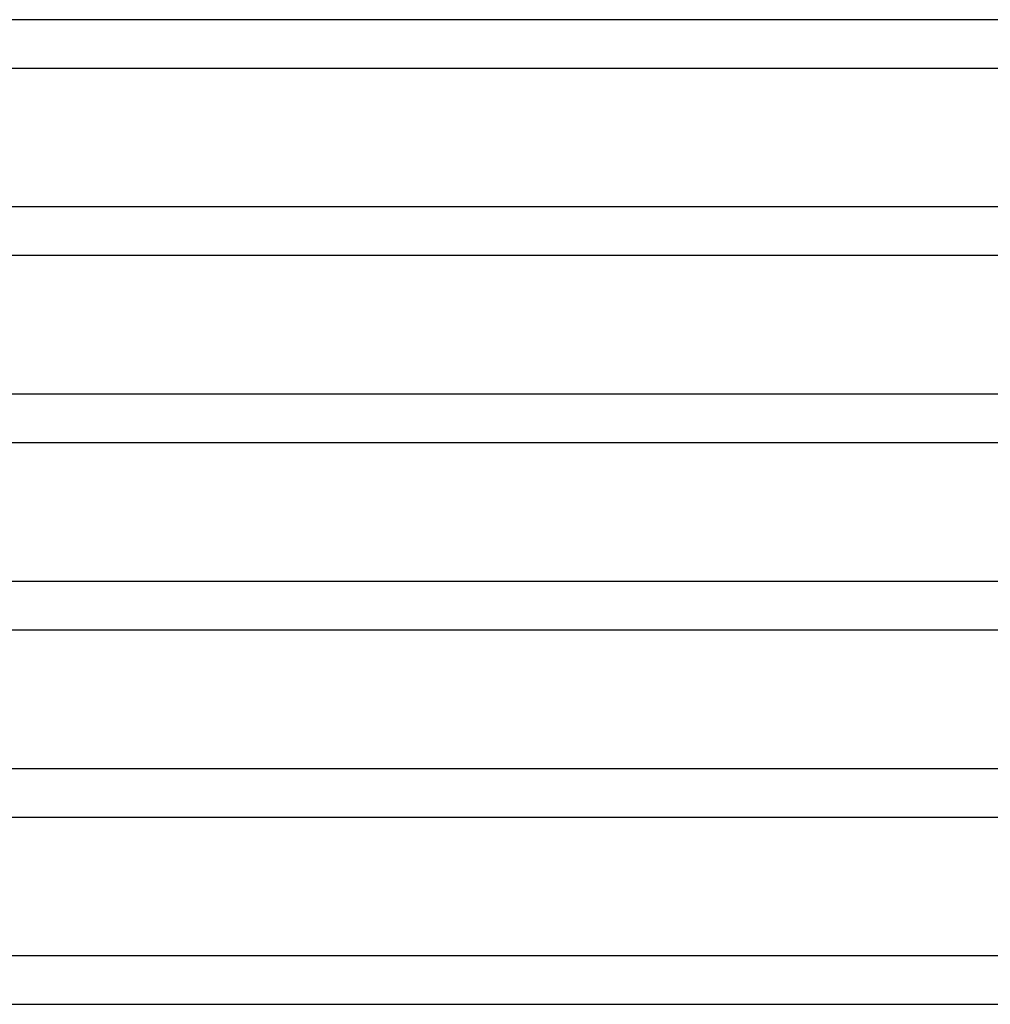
# Model space of a CAD drawing. Header units: millimetres. Extents: x -485 to 485, y -2 to 310.
# Tile 49 of 82: x 66 to 147, y 140 to 221. Entities that reach past the tile are written whole.
import ezdxf

# ---------------------------------------------------------------- set-up
doc = ezdxf.new("R2010")
doc.units = ezdxf.units.MM
doc.layers.add('THICK', color=7, linetype='Continuous')

msp = doc.modelspace()

# ---------------------------------------------------------------- linework, layer by layer
at = {"layer": 'THICK'}
for p, q in [((318, 221), (0, 221)), ((1.941, 217), (223.483, 217)), ((326.5, 205.5), (0, 205.5)), ((1.963, 201.5), (229.478, 201.5)), ((335, 190), (0, 190)), ((1.979, 186), (235.477, 186)), ((343.5, 174.5), (0, 174.5)), ((1.991, 170.5), (241.479, 170.5)), ((352, 159), (0, 159)), ((1.998, 155), (247.485, 155)), ((254.575, 143.5), (0.477, 143.5)), ((2, 139.5), (253.494, 139.5))]:
    msp.add_line(p, q, dxfattribs=at)

doc.saveas('drawing.dxf')
